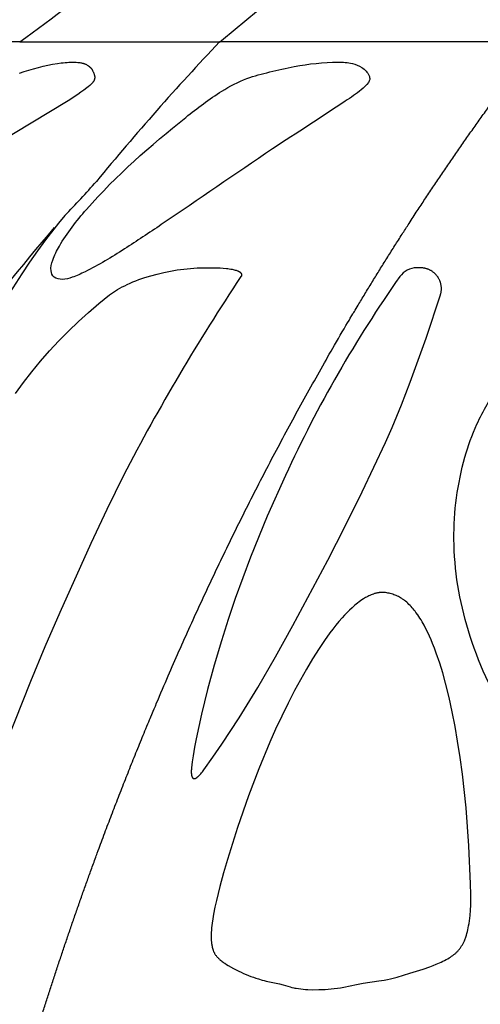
# Model space of a CAD drawing. Header units: millimetres. Extents: x 1250 to 1725, y 0 to 1655.
# Tile 116 of 256: x 1441 to 1452, y 1017 to 1040. Entities that reach past the tile are written whole.
import ezdxf

# ---------------------------------------------------------------- set-up
doc = ezdxf.new("R2010")
doc.units = ezdxf.units.MM
doc.header["$MEASUREMENT"] = 0
doc.layers.add('Crea2D$visibili$tangenti', color=7, linetype='Continuous', true_color=0x000000)

msp = doc.modelspace()

# ---------------------------------------------------------------- linework, layer by layer
at = {"layer": 'Crea2D$visibili$tangenti'}
for p, q in [((1441.353, 1039.927), (1439.721, 1039.927)), ((1441.353, 1039.927), (1446.136, 1039.927)), ((1453.744, 1039.927), (1446.136, 1039.927))]:
    msp.add_line(p, q, dxfattribs=at)
for points in [[(1441.348, 1039.182), (1441.461, 1039.219), (1441.574, 1039.254), (1441.687, 1039.286), (1441.801, 1039.316), (1441.914, 1039.344), (1442.028, 1039.37), (1442.142, 1039.392), (1442.256, 1039.412), (1442.348, 1039.425), (1442.394, 1039.431), (1442.44, 1039.436), (1442.486, 1039.439), (1442.532, 1039.442), (1442.578, 1039.444), (1442.624, 1039.444), (1442.638, 1039.444), (1442.708, 1039.442), (1442.743, 1039.439), (1442.76, 1039.437), (1442.778, 1039.435), (1442.795, 1039.433), (1442.813, 1039.43), (1442.83, 1039.427), (1442.847, 1039.423), (1442.864, 1039.419), (1442.872, 1039.416), (1442.881, 1039.414), (1442.889, 1039.411), (1442.897, 1039.408), (1442.906, 1039.405), (1442.914, 1039.402), (1442.926, 1039.397), (1442.938, 1039.392), (1442.949, 1039.386), (1442.961, 1039.38), (1442.972, 1039.373), (1442.983, 1039.366), (1442.994, 1039.359), (1442.999, 1039.355), (1443.005, 1039.351), (1443.01, 1039.348), (1443.015, 1039.344), (1443.02, 1039.339), (1443.025, 1039.335), (1443.03, 1039.331), (1443.034, 1039.326), (1443.039, 1039.322), (1443.044, 1039.317), (1443.048, 1039.313), (1443.053, 1039.308), (1443.057, 1039.303), (1443.061, 1039.298), (1443.065, 1039.293), (1443.069, 1039.288), (1443.073, 1039.283), (1443.077, 1039.278), (1443.081, 1039.272), (1443.085, 1039.265), (1443.089, 1039.259), (1443.092, 1039.253), (1443.096, 1039.246), (1443.099, 1039.24), (1443.106, 1039.226), (1443.112, 1039.213), (1443.118, 1039.199), (1443.124, 1039.185), (1443.129, 1039.171), (1443.134, 1039.157), (1443.138, 1039.143), (1443.14, 1039.136), (1443.142, 1039.13), (1443.144, 1039.123), (1443.145, 1039.116), (1443.146, 1039.109), (1443.148, 1039.102), (1443.148, 1039.098), (1443.148, 1039.095), (1443.149, 1039.091), (1443.149, 1039.088), (1443.149, 1039.084), (1443.149, 1039.081), (1443.149, 1039.077), (1443.149, 1039.074), (1443.149, 1039.07), (1443.149, 1039.067), (1443.149, 1039.063), (1443.148, 1039.06), (1443.148, 1039.057), (1443.147, 1039.054), (1443.147, 1039.052), (1443.146, 1039.049), (1443.145, 1039.044), (1443.144, 1039.039), (1443.143, 1039.033), (1443.141, 1039.028), (1443.139, 1039.023), (1443.137, 1039.018), (1443.135, 1039.012), (1443.133, 1039.007), (1443.13, 1039.002), (1443.128, 1038.997), (1443.125, 1038.992), (1443.122, 1038.988), (1443.12, 1038.983), (1443.117, 1038.978), (1443.112, 1038.971), (1443.107, 1038.965), (1443.103, 1038.958), (1443.098, 1038.952), (1443.092, 1038.946), (1443.087, 1038.94), (1443.082, 1038.934), (1443.076, 1038.928), (1443.065, 1038.917), (1443.053, 1038.906), (1443.029, 1038.884), (1442.995, 1038.856), (1442.96, 1038.828), (1442.89, 1038.774), (1442.818, 1038.722), (1442.745, 1038.672), (1442.512, 1038.521), (1438.154, 1035.89)], [(1442.436, 1035.771), (1442.279, 1035.589), (1442.224, 1035.522), (1441.972, 1035.194), (1441.78, 1034.931), (1441.588, 1034.658), (1441.401, 1034.381), (1441.041, 1033.818)]]:
    msp.add_lwpolyline(points, dxfattribs=at)
msp.add_lwpolyline([(1441.249, 1031.51), (1441.441, 1031.773), (1441.642, 1032.031), (1441.851, 1032.284), (1442.067, 1032.531), (1442.29, 1032.771), (1442.52, 1033.005), (1442.757, 1033.233), (1443, 1033.453), (1443.249, 1033.667), (1443.504, 1033.874), (1443.526, 1033.892), (1443.549, 1033.909), (1443.573, 1033.925), (1443.597, 1033.941), (1443.645, 1033.972), (1443.694, 1034.002), (1443.751, 1034.034), (1443.809, 1034.065), (1443.867, 1034.094), (1443.926, 1034.123), (1443.995, 1034.154), (1444.064, 1034.183), (1444.134, 1034.211), (1444.205, 1034.238), (1444.276, 1034.263), (1444.348, 1034.287), (1444.492, 1034.331), (1444.647, 1034.373), (1444.804, 1034.411), (1444.962, 1034.443), (1445.121, 1034.47), (1445.281, 1034.491), (1445.361, 1034.5), (1445.441, 1034.507), (1445.521, 1034.513), (1445.602, 1034.517), (1445.682, 1034.52), (1445.763, 1034.521), (1445.997, 1034.521), (1446.074, 1034.521), (1446.15, 1034.518), (1446.226, 1034.514), (1446.302, 1034.507), (1446.337, 1034.503), (1446.372, 1034.499), (1446.407, 1034.493), (1446.424, 1034.49), (1446.441, 1034.487), (1446.464, 1034.481), (1446.487, 1034.476), (1446.51, 1034.469), (1446.534, 1034.462), (1446.55, 1034.457), (1446.567, 1034.452), (1446.575, 1034.449), (1446.583, 1034.445), (1446.591, 1034.442), (1446.595, 1034.44), (1446.599, 1034.438), (1446.603, 1034.436), (1446.607, 1034.434), (1446.61, 1034.432), (1446.614, 1034.43), (1446.617, 1034.427), (1446.621, 1034.425), (1446.624, 1034.423), (1446.627, 1034.42), (1446.631, 1034.418), (1446.634, 1034.415), (1446.635, 1034.413), (1446.637, 1034.412), (1446.638, 1034.411), (1446.64, 1034.409), (1446.641, 1034.408), (1446.642, 1034.406), (1446.644, 1034.405), (1446.645, 1034.403), (1446.646, 1034.401), (1446.648, 1034.4), (1446.649, 1034.398), (1446.65, 1034.396), (1446.652, 1034.394), (1446.653, 1034.392), (1446.655, 1034.389), (1446.656, 1034.387), (1446.657, 1034.384), (1446.659, 1034.381), (1446.66, 1034.379), (1446.661, 1034.376), (1446.662, 1034.373), (1446.662, 1034.372), (1446.663, 1034.371), (1446.663, 1034.369), (1446.663, 1034.368), (1446.664, 1034.366), (1446.664, 1034.365), (1446.664, 1034.364), (1446.665, 1034.362), (1446.665, 1034.361), (1446.665, 1034.359), (1446.665, 1034.358), (1446.665, 1034.357), (1446.666, 1034.355), (1446.666, 1034.354), (1446.666, 1034.352), (1446.666, 1034.351), (1446.666, 1034.349), (1446.666, 1034.348), (1446.666, 1034.347), (1446.666, 1034.345), (1446.665, 1034.344), (1446.665, 1034.342), (1446.665, 1034.341), (1446.665, 1034.34), (1446.665, 1034.338), (1446.664, 1034.337), (1446.664, 1034.335), (1446.664, 1034.334), (1446.663, 1034.333), (1446.663, 1034.331), (1446.662, 1034.33), (1446.662, 1034.328), (1446.661, 1034.327), (1446.66, 1034.326), (1446.66, 1034.324), (1446.659, 1034.323), (1446.658, 1034.322), (1446.658, 1034.32), (1446.657, 1034.319), (1446.656, 1034.318), (1446.655, 1034.316), (1446.654, 1034.315), (1446.653, 1034.314), (1446.652, 1034.312), (1446.651, 1034.311), (1446.65, 1034.31, 0.027566), (1443.838, 1029.549), (1443.44, 1028.738), (1443.056, 1027.921), (1442.316, 1026.273), (1441.958, 1025.447), (1441.609, 1024.617), (1440.854, 1022.733)], format="xyb", dxfattribs=at)
msp.add_lwpolyline([(1447.717, 1029.549), (1447.282, 1028.581), (1446.88, 1027.599), (1446.692, 1027.103), (1446.512, 1026.604), (1446.342, 1026.102), (1446.182, 1025.596), (1446.01, 1025.014), (1445.853, 1024.428), (1445.709, 1023.838), (1445.58, 1023.246), (1445.54, 1023.045), (1445.504, 1022.843), (1445.482, 1022.697), (1445.473, 1022.624), (1445.466, 1022.551), (1445.463, 1022.51), (1445.462, 1022.489), (1445.461, 1022.468), (1445.461, 1022.447), (1445.462, 1022.437), (1445.462, 1022.426), (1445.463, 1022.415), (1445.464, 1022.405), (1445.466, 1022.394), (1445.467, 1022.383), (1445.468, 1022.377), (1445.469, 1022.371), (1445.471, 1022.365), (1445.472, 1022.359), (1445.474, 1022.353), (1445.474, 1022.35), (1445.475, 1022.347), (1445.476, 1022.344), (1445.477, 1022.341), (1445.478, 1022.339), (1445.48, 1022.336), (1445.481, 1022.333), (1445.482, 1022.331), (1445.483, 1022.328), (1445.485, 1022.326), (1445.485, 1022.325), (1445.486, 1022.323), (1445.487, 1022.322), (1445.488, 1022.321), (1445.488, 1022.32), (1445.489, 1022.319), (1445.49, 1022.318), (1445.491, 1022.317), (1445.492, 1022.316), (1445.493, 1022.315), (1445.494, 1022.314), (1445.495, 1022.313), (1445.495, 1022.312), (1445.496, 1022.311), (1445.497, 1022.31), (1445.498, 1022.309), (1445.5, 1022.308), (1445.501, 1022.308), (1445.502, 1022.307), (1445.503, 1022.306), (1445.504, 1022.305), (1445.505, 1022.305), (1445.506, 1022.304), (1445.507, 1022.303), (1445.509, 1022.303), (1445.51, 1022.302), (1445.511, 1022.302), (1445.512, 1022.301), (1445.513, 1022.301), (1445.514, 1022.3), (1445.516, 1022.3), (1445.517, 1022.3), (1445.518, 1022.299), (1445.519, 1022.299), (1445.521, 1022.299), (1445.522, 1022.298), (1445.523, 1022.298), (1445.525, 1022.298), (1445.526, 1022.298), (1445.527, 1022.298), (1445.528, 1022.297), (1445.53, 1022.297), (1445.531, 1022.297), (1445.532, 1022.297), (1445.534, 1022.297), (1445.535, 1022.297), (1445.537, 1022.297), (1445.538, 1022.297), (1445.539, 1022.297), (1445.541, 1022.297), (1445.542, 1022.297), (1445.543, 1022.297), (1445.545, 1022.298), (1445.546, 1022.298), (1445.547, 1022.298), (1445.549, 1022.298), (1445.55, 1022.298), (1445.552, 1022.299), (1445.554, 1022.299), (1445.556, 1022.3), (1445.558, 1022.3), (1445.559, 1022.301), (1445.561, 1022.302), (1445.563, 1022.302), (1445.565, 1022.303), (1445.566, 1022.304), (1445.568, 1022.304), (1445.57, 1022.305), (1445.573, 1022.307), (1445.576, 1022.309), (1445.58, 1022.311), (1445.583, 1022.313), (1445.586, 1022.315), (1445.589, 1022.317), (1445.595, 1022.322), (1445.602, 1022.326), (1445.614, 1022.336), (1445.625, 1022.346), (1445.636, 1022.357), (1445.647, 1022.367), (1445.658, 1022.378), (1445.668, 1022.389), (1445.678, 1022.4), (1445.688, 1022.412), (1445.707, 1022.435), (1445.726, 1022.459), (1445.762, 1022.507), (1445.981, 1022.811), (1446.194, 1023.12), (1446.605, 1023.747), (1447.052, 1024.474), (1447.481, 1025.212), (1447.896, 1025.957), (1448.728, 1027.522), (1449.147, 1028.339), (1449.555, 1029.162), (1450.115, 1030.344), (1450.271, 1030.702), (1450.491, 1031.241), (1450.702, 1031.784), (1451.087, 1032.84), (1451.428, 1033.874), (1451.432, 1033.888), (1451.435, 1033.901), (1451.439, 1033.915), (1451.442, 1033.929), (1451.444, 1033.944), (1451.446, 1033.958), (1451.448, 1033.972), (1451.449, 1033.987), (1451.45, 1034.002), (1451.45, 1034.016), (1451.45, 1034.031), (1451.449, 1034.046), (1451.449, 1034.061), (1451.447, 1034.076), (1451.445, 1034.09), (1451.443, 1034.105), (1451.44, 1034.12), (1451.437, 1034.134), (1451.434, 1034.149), (1451.43, 1034.163), (1451.425, 1034.177), (1451.42, 1034.191), (1451.415, 1034.205), (1451.41, 1034.219), (1451.404, 1034.232), (1451.397, 1034.245), (1451.391, 1034.258), (1451.384, 1034.271), (1451.376, 1034.283), (1451.369, 1034.295), (1451.361, 1034.307), (1451.352, 1034.318), (1451.344, 1034.33), (1451.335, 1034.341), (1451.326, 1034.351), (1451.316, 1034.362), (1451.306, 1034.373), (1451.296, 1034.383), (1451.285, 1034.393), (1451.274, 1034.402), (1451.263, 1034.412), (1451.251, 1034.421), (1451.239, 1034.429), (1451.227, 1034.438), (1451.214, 1034.446), (1451.202, 1034.454), (1451.189, 1034.461), (1451.175, 1034.468), (1451.162, 1034.474), (1451.148, 1034.48), (1451.135, 1034.486), (1451.121, 1034.491), (1451.107, 1034.496), (1451.093, 1034.501), (1451.079, 1034.505), (1451.064, 1034.508), (1451.05, 1034.511), (1451.036, 1034.514), (1451.021, 1034.516), (1451.007, 1034.518), (1450.993, 1034.52), (1450.978, 1034.521), (1450.964, 1034.521), (1450.95, 1034.521), (1450.862, 1034.521, 0.243555), (1450.453, 1034.31, 0.045719)], format="xyb", close=True, dxfattribs=at)
msp.add_lwpolyline([(1450.022, 1026.753), (1450.007, 1026.752), (1449.993, 1026.751), (1449.978, 1026.75), (1449.963, 1026.748), (1449.949, 1026.746), (1449.934, 1026.744), (1449.92, 1026.741), (1449.905, 1026.738), (1449.891, 1026.735), (1449.877, 1026.731), (1449.863, 1026.727), (1449.849, 1026.723), (1449.835, 1026.719), (1449.821, 1026.714), (1449.793, 1026.704), (1449.766, 1026.694), (1449.739, 1026.682), (1449.713, 1026.669), (1449.686, 1026.656), (1449.66, 1026.642), (1449.635, 1026.628), (1449.609, 1026.612), (1449.584, 1026.597), (1449.548, 1026.573), (1449.513, 1026.549), (1449.478, 1026.524), (1449.443, 1026.498), (1449.41, 1026.471), (1449.376, 1026.444), (1449.344, 1026.416), (1449.312, 1026.387), (1449.249, 1026.328), (1449.188, 1026.267), (1449.128, 1026.205), (1449.07, 1026.141), (1448.995, 1026.054), (1448.922, 1025.966), (1448.851, 1025.876), (1448.782, 1025.785), (1448.648, 1025.599), (1448.52, 1025.408), (1448.365, 1025.164), (1448.216, 1024.915), (1448.073, 1024.663), (1447.935, 1024.408), (1447.777, 1024.102), (1447.626, 1023.792), (1447.48, 1023.48), (1447.34, 1023.166), (1447.077, 1022.529), (1446.832, 1021.885), (1446.57, 1021.128), (1446.328, 1020.363), (1446.233, 1020.038), (1446.143, 1019.711), (1446.063, 1019.382), (1446.027, 1019.217), (1445.995, 1019.051), (1445.976, 1018.941), (1445.959, 1018.832), (1445.952, 1018.777), (1445.947, 1018.721), (1445.942, 1018.666), (1445.939, 1018.611), (1445.937, 1018.573), (1445.936, 1018.535), (1445.936, 1018.497), (1445.937, 1018.46), (1445.94, 1018.422), (1445.943, 1018.384), (1445.945, 1018.365), (1445.947, 1018.347), (1445.95, 1018.328), (1445.953, 1018.309), (1445.958, 1018.283), (1445.964, 1018.257), (1445.967, 1018.244), (1445.971, 1018.232), (1445.975, 1018.219), (1445.979, 1018.206), (1445.983, 1018.194), (1445.987, 1018.181), (1445.992, 1018.169), (1445.997, 1018.157), (1446.003, 1018.145), (1446.008, 1018.133), (1446.014, 1018.122), (1446.021, 1018.11), (1446.028, 1018.097), (1446.036, 1018.084), (1446.045, 1018.072), (1446.054, 1018.06), (1446.063, 1018.048), (1446.073, 1018.036), (1446.083, 1018.025), (1446.093, 1018.013), (1446.104, 1018.002), (1446.115, 1017.992), (1446.126, 1017.981), (1446.137, 1017.971), (1446.148, 1017.961), (1446.16, 1017.951), (1446.184, 1017.932), (1446.204, 1017.917), (1446.223, 1017.903), (1446.244, 1017.889), (1446.264, 1017.875), (1446.306, 1017.849), (1446.348, 1017.824), (1446.473, 1017.753), (1446.537, 1017.719), (1446.602, 1017.687), (1446.658, 1017.659), (1446.715, 1017.633), (1446.773, 1017.608), (1446.831, 1017.584), (1446.889, 1017.561), (1446.948, 1017.54), (1447.008, 1017.519), (1447.067, 1017.5), (1447.159, 1017.472), (1447.206, 1017.46), (1447.252, 1017.449), (1447.333, 1017.431), (1447.495, 1017.398), (1447.576, 1017.38), (1447.66, 1017.358), (1447.829, 1017.31), (1447.871, 1017.299), (1447.914, 1017.289), (1447.942, 1017.283), (1447.97, 1017.278), (1448.026, 1017.269), (1448.082, 1017.261), (1448.139, 1017.255), (1448.195, 1017.251), (1448.252, 1017.247), (1448.365, 1017.243), (1448.514, 1017.245), (1448.663, 1017.25), (1448.737, 1017.255), (1448.812, 1017.261), (1448.886, 1017.268), (1448.959, 1017.278), (1449.037, 1017.29), (1449.113, 1017.304), (1449.42, 1017.367), (1449.573, 1017.397), (1449.952, 1017.453), (1450.078, 1017.474), (1450.156, 1017.49), (1450.234, 1017.507), (1450.388, 1017.547), (1450.694, 1017.637), (1451.013, 1017.738), (1451.171, 1017.794), (1451.249, 1017.823), (1451.327, 1017.854), (1451.407, 1017.888), (1451.447, 1017.905), (1451.486, 1017.924), (1451.525, 1017.943), (1451.563, 1017.963), (1451.601, 1017.984), (1451.638, 1018.006), (1451.667, 1018.024), (1451.695, 1018.043), (1451.723, 1018.063), (1451.75, 1018.083), (1451.763, 1018.094), (1451.776, 1018.105), (1451.789, 1018.116), (1451.802, 1018.128), (1451.814, 1018.139), (1451.826, 1018.151), (1451.838, 1018.163), (1451.849, 1018.176), (1451.861, 1018.189), (1451.872, 1018.203), (1451.883, 1018.216), (1451.894, 1018.231), (1451.904, 1018.245), (1451.914, 1018.26), (1451.924, 1018.274), (1451.934, 1018.29), (1451.943, 1018.305), (1451.952, 1018.32), (1451.96, 1018.336), (1451.968, 1018.352), (1451.984, 1018.384), (1451.999, 1018.416), (1452.008, 1018.437), (1452.017, 1018.459), (1452.025, 1018.48), (1452.033, 1018.502), (1452.047, 1018.546), (1452.06, 1018.59), (1452.072, 1018.634), (1452.083, 1018.679), (1452.092, 1018.724), (1452.101, 1018.769), (1452.112, 1018.831), (1452.121, 1018.893), (1452.129, 1018.956), (1452.136, 1019.018), (1452.146, 1019.143), (1452.152, 1019.269), (1452.154, 1019.395), (1452.155, 1019.521), (1452.15, 1019.774), (1452.11, 1020.688), (1452.04, 1021.599), (1451.952, 1022.398), (1451.898, 1022.797), (1451.837, 1023.194), (1451.776, 1023.544), (1451.709, 1023.892), (1451.634, 1024.239), (1451.548, 1024.583), (1451.482, 1024.824), (1451.409, 1025.062), (1451.328, 1025.298), (1451.285, 1025.415), (1451.239, 1025.53), (1451.202, 1025.62), (1451.164, 1025.708), (1451.123, 1025.795), (1451.08, 1025.882), (1451.035, 1025.967), (1450.988, 1026.051), (1450.963, 1026.092), (1450.937, 1026.133), (1450.91, 1026.173), (1450.883, 1026.214), (1450.84, 1026.273), (1450.818, 1026.302), (1450.795, 1026.331), (1450.772, 1026.359), (1450.748, 1026.387), (1450.724, 1026.414), (1450.699, 1026.441), (1450.673, 1026.466), (1450.647, 1026.491), (1450.619, 1026.516), (1450.592, 1026.539), (1450.563, 1026.561), (1450.549, 1026.572), (1450.534, 1026.583), (1450.519, 1026.593), (1450.504, 1026.603), (1450.489, 1026.613), (1450.473, 1026.622), (1450.447, 1026.637), (1450.421, 1026.651), (1450.395, 1026.664), (1450.368, 1026.676), (1450.34, 1026.687), (1450.313, 1026.698), (1450.284, 1026.708), (1450.256, 1026.717), (1450.227, 1026.724), (1450.198, 1026.731), (1450.169, 1026.737), (1450.14, 1026.743), (1450.111, 1026.747), (1450.081, 1026.75), (1450.052, 1026.752), (1450.037, 1026.753)], close=True, dxfattribs=at)
for centre, radius, start, end in [((1399.556, 1097.442), 74.012, 309.00271, 313.49611), ((1382.603, 1120.254), 99.519, 306.18069, 307.90177), ((1494.035, 994.695), 65.881, 136.64105, 140.51272), ((1420.58, 1056.651), 30.228, 316.3086, 318.4177), ((1476.182, 1006.082), 44.949, 139.1489, 148.5274)]:
    msp.add_arc(centre, radius, start, end, dxfattribs=at)
msp.add_rational_spline([(1441.631, 1015.813), (1442.354, 1018.188), (1443.212, 1020.517), (1443.845, 1022.232), (1444.552, 1023.917), (1446.585, 1028.777), (1449.267, 1033.311), (1449.921, 1034.413), (1450.616, 1035.49), (1452.087, 1037.774), (1453.744, 1039.927)], [1, 0.999580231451, 1, 0.999755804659, 1, 0.997621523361, 1, 0.999828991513, 1, 0.999113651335, 1], degree=2, knots=[0, 0, 0, 4.963438, 4.963438, 8.618087, 8.618087, 19.13733, 19.13733, 21.700606, 21.700606, 27.130378, 27.130378, 27.130378], dxfattribs=at)
for points, knots in [([(1442.373, 1034.245), (1442.312, 1034.247), (1442.158, 1034.265), (1442.077, 1034.479), (1442.145, 1034.745), (1442.407, 1035.259), (1443.39, 1036.494), (1444.752, 1037.681), (1446.066, 1038.701), (1446.752, 1039.061), (1447.351, 1039.213), (1448.072, 1039.382), (1448.627, 1039.442), (1448.978, 1039.444)], [0, 0, 0, 0, 0.206671, 0.379706, 0.640492, 1.014176, 2.106903, 5.351439, 6.419719, 7.09385, 7.66326, 8.264479, 9.322107, 9.322107, 9.322107, 9.322107]), ([(1448.978, 1039.444), (1449.092, 1039.444), (1449.291, 1039.437), (1449.56, 1039.33), (1449.705, 1039.181), (1449.746, 1039.033), (1449.674, 1038.909), (1449.477, 1038.73), (1448.702, 1038.211), (1447.083, 1037.169), (1445.345, 1035.953), (1443.854, 1034.962), (1443.149, 1034.527), (1442.642, 1034.297), (1442.455, 1034.248), (1442.373, 1034.245)], [0, 0, 0, 0, 0.342781, 0.588766, 0.857294, 0.9467, 1.028806, 1.272155, 1.745048, 3.826509, 7.046649, 8.105587, 9.197234, 9.530918, 9.773335, 9.773335, 9.773335, 9.773335]), ([(1457.514, 1029.549), (1458.224, 1031.283), (1458.903, 1033.191), (1459.652, 1035.124), (1459.707, 1035.364), (1459.728, 1035.492), (1459.704, 1035.623), (1459.621, 1035.717), (1459.493, 1035.767), (1459.299, 1035.781), (1458.784, 1035.671), (1456.891, 1035.204), (1454.638, 1033.911), (1452.97, 1032.008), (1452.31, 1030.857), (1452.085, 1030.261), (1452.014, 1029.991), (1451.835, 1029.353), (1451.642, 1027.945), (1452.015, 1025.762), (1452.734, 1024.186), (1453.398, 1023.231), (1453.706, 1022.861), (1453.946, 1022.562), (1454.141, 1022.373), (1454.336, 1022.282), (1454.522, 1022.313), (1454.674, 1022.446), (1454.818, 1022.674), (1454.989, 1023.05), (1455.351, 1023.949), (1455.825, 1025.098), (1456.619, 1027.093), (1457.135, 1028.508), (1457.514, 1029.549)], [0, 0, 0, 0, 5.620632, 6.073265, 6.218592, 6.356665, 6.462485, 6.608722, 6.716073, 6.869486, 7.184434, 8.292001, 12.718644, 14.776186, 15.844764, 16.681105, 16.681105, 16.681105, 18.672427, 20.894831, 23.25617, 23.828784, 24.375906, 24.704634, 24.97772, 25.183747, 25.334579, 25.515306, 25.774358, 26.143914, 26.752709, 28.680782, 29.872906, 33.19673, 33.19673, 33.19673, 33.19673])]:
    msp.add_open_spline(points, degree=3, knots=knots, dxfattribs=at)

doc.saveas('drawing.dxf')
